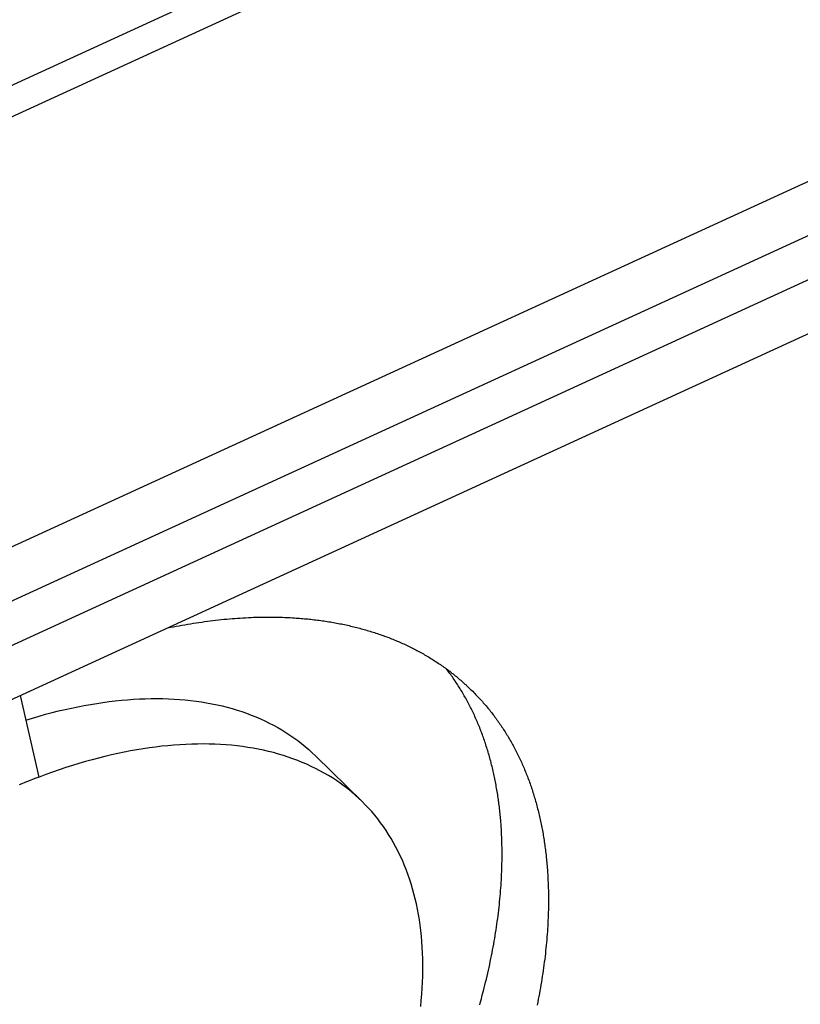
# Model space of a CAD drawing. Extents: x 0 to 594, y 0 to 420.
# Tile 79 of 119: x 533.12 to 534.62, y 111.9 to 113.79. Entities that reach past the tile are written whole.
import ezdxf

# ---------------------------------------------------------------- set-up
doc = ezdxf.new("R2010")
doc.units = 0
doc.header["$LTSCALE"] = 32.67
doc.layers.get('0').update_dxf_attribs({"linetype": 'CONTINUOUS'})
doc.layers.add('DATUM_AXIS', color=7, linetype='CONTINUOUS')

msp = doc.modelspace()

# ---------------------------------------------------------------- linework, layer by layer
at = {"color": 9, "linetype": 'CONTINUOUS'}
for p, q in [((531.4556, 112.9038), (554.7699, 123.6081)), ((554.1776, 123.2751), (532.4254, 113.288))]:
    msp.add_line(p, q, dxfattribs=at)
at = {"color": 7, "linetype": 'CONTINUOUS'}
msp.add_line((532.4451, 112.3667), (554.9583, 122.7031), dxfattribs=at)
at = {"layer": 'DATUM_AXIS', "color": 7, "linetype": 'CONTINUOUS'}
for p, q in [((554.9689, 122.8118), (532.4557, 112.4754)), ((555.0189, 122.6454), (532.5045, 112.3084)), ((555.0071, 122.5361), (532.492, 112.1988)), ((533.5159, 112.6359), (533.5212, 112.6364)), ((533.5212, 112.6364), (533.5264, 112.6368)), ((533.5264, 112.6368), (533.5317, 112.6373)), ((533.5317, 112.6373), (533.5369, 112.6377)), ((533.5369, 112.6377), (533.5421, 112.6381)), ((533.5421, 112.6381), (533.5473, 112.6384)), ((533.5473, 112.6384), (533.5525, 112.6387)), ((533.5525, 112.6387), (533.5576, 112.639)), ((533.5576, 112.639), (533.5628, 112.6393)), ((533.5628, 112.6393), (533.5679, 112.6395)), ((533.5679, 112.6395), (533.573, 112.6397)), ((533.573, 112.6397), (533.5781, 112.6398)), ((533.5781, 112.6398), (533.5832, 112.64)), ((533.5832, 112.64), (533.5883, 112.6401)), ((533.5883, 112.6401), (533.5934, 112.6401)), ((533.5934, 112.6401), (533.5984, 112.6402)), ((533.5984, 112.6402), (533.6034, 112.6402)), ((533.6034, 112.6402), (533.6084, 112.6401)), ((533.6084, 112.6401), (533.6134, 112.6401)), ((533.6134, 112.6401), (533.6184, 112.64)), ((533.6184, 112.64), (533.6234, 112.6399)), ((533.6234, 112.6399), (533.6283, 112.6397)), ((533.6283, 112.6397), (533.6332, 112.6396)), ((533.6332, 112.6396), (533.6381, 112.6393)), ((533.6381, 112.6393), (533.643, 112.6391)), ((533.643, 112.6391), (533.6479, 112.6388)), ((533.6479, 112.6388), (533.6512, 112.6386)), ((533.6512, 112.6386), (533.6544, 112.6384)), ((533.6544, 112.6384), (533.6576, 112.6382)), ((533.6576, 112.6382), (533.6608, 112.638)), ((533.6608, 112.638), (533.664, 112.6377)), ((533.664, 112.6377), (533.6672, 112.6374)), ((533.6672, 112.6374), (533.6704, 112.6371)), ((533.6704, 112.6371), (533.6736, 112.6369)), ((533.6736, 112.6369), (533.6768, 112.6365)), ((533.6768, 112.6365), (533.68, 112.6362)), ((533.68, 112.6362), (533.6831, 112.6359)), ((533.4081, 112.6194), (533.4134, 112.6205)), ((533.4134, 112.6205), (533.4189, 112.6216)), ((533.4189, 112.6216), (533.4244, 112.6226)), ((533.4244, 112.6226), (533.4299, 112.6236)), ((533.4299, 112.6236), (533.4353, 112.6246)), ((533.4353, 112.6246), (533.4408, 112.6256)), ((533.4408, 112.6256), (533.4463, 112.6265)), ((533.4463, 112.6265), (533.4517, 112.6274)), ((533.4517, 112.6274), (533.4571, 112.6283)), ((533.4571, 112.6283), (533.4625, 112.6291)), ((533.4625, 112.6291), (533.4679, 112.63)), ((533.4679, 112.63), (533.4733, 112.6307)), ((533.4733, 112.6307), (533.4787, 112.6315)), ((533.4787, 112.6315), (533.484, 112.6322)), ((533.484, 112.6322), (533.4894, 112.6329)), ((533.4894, 112.6329), (533.4947, 112.6335)), ((533.4947, 112.6335), (533.5, 112.6342)), ((533.5, 112.6342), (533.5054, 112.6348)), ((533.5054, 112.6348), (533.5106, 112.6353)), ((533.5106, 112.6353), (533.5159, 112.6359)), ((533.6831, 112.6359), (533.6863, 112.6355)), ((533.6863, 112.6355), (533.6894, 112.6352)), ((533.6894, 112.6352), (533.6925, 112.6348)), ((533.6925, 112.6348), (533.6957, 112.6344)), ((533.6957, 112.6344), (533.6988, 112.634)), ((533.6988, 112.634), (533.7019, 112.6336)), ((533.7019, 112.6336), (533.705, 112.6331)), ((533.705, 112.6331), (533.7081, 112.6327)), ((533.7081, 112.6327), (533.7112, 112.6322)), ((533.7112, 112.6322), (533.7142, 112.6318)), ((533.7142, 112.6318), (533.7173, 112.6313)), ((533.7173, 112.6313), (533.7204, 112.6308)), ((533.7204, 112.6308), (533.7234, 112.6303)), ((533.7234, 112.6303), (533.7265, 112.6297)), ((533.7265, 112.6297), (533.7295, 112.6292)), ((533.7295, 112.6292), (533.7325, 112.6286)), ((533.7325, 112.6286), (533.7355, 112.6281)), ((533.7355, 112.6281), (533.7385, 112.6275)), ((533.7385, 112.6275), (533.7415, 112.6269)), ((533.7415, 112.6269), (533.7445, 112.6263)), ((533.7445, 112.6263), (533.7475, 112.6257)), ((533.7475, 112.6257), (533.7505, 112.625)), ((533.7505, 112.625), (533.7534, 112.6244)), ((533.7534, 112.6244), (533.7564, 112.6237)), ((533.7564, 112.6237), (533.7593, 112.623)), ((533.7593, 112.623), (533.7623, 112.6223)), ((533.7623, 112.6223), (533.7652, 112.6216)), ((533.7652, 112.6216), (533.7681, 112.6209)), ((533.7681, 112.6209), (533.771, 112.6202)), ((533.771, 112.6202), (533.7739, 112.6194)), ((533.7739, 112.6194), (533.7768, 112.6187)), ((533.7768, 112.6187), (533.7797, 112.6179)), ((533.7797, 112.6179), (533.7825, 112.6171)), ((533.7825, 112.6171), (533.7854, 112.6163)), ((533.7854, 112.6163), (533.7882, 112.6155)), ((533.7882, 112.6155), (533.7911, 112.6147)), ((533.7911, 112.6147), (533.7939, 112.6138)), ((533.7939, 112.6138), (533.7967, 112.613)), ((533.7967, 112.613), (533.7996, 112.6121)), ((533.7996, 112.6121), (533.8024, 112.6112)), ((533.8024, 112.6112), (533.8052, 112.6103)), ((533.8052, 112.6103), (533.8079, 112.6094)), ((533.8079, 112.6094), (533.8107, 112.6085)), ((533.8107, 112.6085), (533.8135, 112.6076)), ((533.8135, 112.6076), (533.8162, 112.6066)), ((533.8162, 112.6066), (533.819, 112.6057)), ((533.819, 112.6057), (533.8217, 112.6047)), ((533.8217, 112.6047), (533.8245, 112.6037)), ((533.8245, 112.6037), (533.8272, 112.6027)), ((533.8272, 112.6027), (533.8299, 112.6017)), ((533.8299, 112.6017), (533.8326, 112.6007)), ((533.8326, 112.6007), (533.8353, 112.5996)), ((533.8353, 112.5996), (533.8379, 112.5986)), ((533.8379, 112.5986), (533.8406, 112.5975)), ((533.8406, 112.5975), (533.8433, 112.5964)), ((533.8433, 112.5964), (533.8459, 112.5953)), ((533.8459, 112.5953), (533.8485, 112.5942)), ((533.8485, 112.5942), (533.8512, 112.5931)), ((533.8512, 112.5931), (533.8538, 112.592)), ((533.8538, 112.592), (533.8564, 112.5908)), ((533.8564, 112.5908), (533.859, 112.5896)), ((533.859, 112.5896), (533.8616, 112.5885)), ((533.8616, 112.5885), (533.8641, 112.5873)), ((533.8641, 112.5873), (533.8667, 112.5861)), ((533.8667, 112.5861), (533.8693, 112.5849)), ((533.8693, 112.5849), (533.8718, 112.5837)), ((533.8718, 112.5837), (533.8743, 112.5824)), ((533.8743, 112.5824), (533.8769, 112.5812)), ((533.8769, 112.5812), (533.8794, 112.5799)), ((533.8794, 112.5799), (533.8819, 112.5786)), ((533.8819, 112.5786), (533.8844, 112.5773)), ((533.8844, 112.5773), (533.8868, 112.576)), ((533.8868, 112.576), (533.8893, 112.5747)), ((533.8893, 112.5747), (533.8918, 112.5734)), ((533.8918, 112.5734), (533.8942, 112.572)), ((533.8942, 112.572), (533.8967, 112.5707)), ((533.8967, 112.5707), (533.8991, 112.5693)), ((533.8991, 112.5693), (533.9015, 112.5679)), ((533.9015, 112.5679), (533.9039, 112.5665)), ((533.9039, 112.5665), (533.9063, 112.5651)), ((533.9063, 112.5651), (533.9087, 112.5637)), ((533.9087, 112.5637), (533.9111, 112.5623)), ((533.9111, 112.5623), (533.9134, 112.5608)), ((533.9134, 112.5608), (533.9158, 112.5594)), ((533.9158, 112.5594), (533.9181, 112.5579)), ((533.9181, 112.5579), (533.9204, 112.5564)), ((533.9204, 112.5564), (533.9227, 112.5549)), ((533.9227, 112.5549), (533.9251, 112.5534)), ((533.9251, 112.5534), (533.9274, 112.5519)), ((533.9274, 112.5519), (533.9296, 112.5503)), ((533.9296, 112.5503), (533.9319, 112.5488)), ((533.9319, 112.5488), (533.9342, 112.5472)), ((533.9342, 112.5472), (533.9364, 112.5457)), ((533.9364, 112.5457), (533.9387, 112.5441)), ((533.9387, 112.5441), (533.9409, 112.5425)), ((533.9409, 112.5425), (533.9431, 112.5409)), ((533.9431, 112.5409), (533.9453, 112.5392)), ((533.9451, 112.5386), (533.9436, 112.5405)), ((533.9467, 112.5364), (533.9451, 112.5386)), ((533.9453, 112.5392), (533.9475, 112.5376)), ((533.9483, 112.5342), (533.9467, 112.5364)), ((533.9475, 112.5376), (533.9497, 112.536)), ((533.95, 112.532), (533.9483, 112.5342)), ((533.9497, 112.536), (533.9519, 112.5343)), ((533.9516, 112.5298), (533.95, 112.532)), ((533.9532, 112.5275), (533.9516, 112.5298)), ((533.9519, 112.5343), (533.954, 112.5326)), ((533.9548, 112.5253), (533.9532, 112.5275)), ((533.954, 112.5326), (533.9562, 112.5309)), ((533.9563, 112.523), (533.9548, 112.5253)), ((533.9562, 112.5309), (533.9583, 112.5292)), ((533.9579, 112.5208), (533.9563, 112.523)), ((533.9583, 112.5292), (533.9604, 112.5275)), ((533.9604, 112.5275), (533.9626, 112.5258)), ((533.9626, 112.5258), (533.9647, 112.5241)), ((533.9647, 112.5241), (533.9668, 112.5223)), ((533.9617, 112.515), (533.9602, 112.5173)), ((533.9633, 112.5127), (533.9617, 112.515)), ((533.9648, 112.5104), (533.9633, 112.5127)), ((533.9663, 112.5081), (533.9648, 112.5104)), ((533.9677, 112.5057), (533.9663, 112.5081)), ((533.9668, 112.5223), (533.9688, 112.5205)), ((533.9692, 112.5034), (533.9677, 112.5057)), ((533.9688, 112.5205), (533.9709, 112.5188)), ((533.9709, 112.5188), (533.973, 112.517)), ((533.973, 112.517), (533.975, 112.5152)), ((533.975, 112.5152), (533.977, 112.5134)), ((533.977, 112.5134), (533.9791, 112.5115)), ((533.9821, 112.5088), (533.9841, 112.5069)), ((533.9841, 112.5069), (533.9861, 112.5051)), ((533.9861, 112.5051), (533.988, 112.5032)), ((533.1606, 112.3328), (533.1247, 112.4893)), ((533.9707, 112.501), (533.9692, 112.5034)), ((533.9721, 112.4986), (533.9707, 112.501)), ((533.9735, 112.4962), (533.9721, 112.4986)), ((533.9749, 112.4938), (533.9735, 112.4962)), ((533.9763, 112.4914), (533.9749, 112.4938)), ((533.9777, 112.489), (533.9763, 112.4914)), ((533.9791, 112.4866), (533.9777, 112.489)), ((533.9805, 112.4841), (533.9791, 112.4866)), ((533.988, 112.5032), (533.99, 112.5013)), ((533.99, 112.5013), (533.9919, 112.4994)), ((533.9919, 112.4994), (533.9939, 112.4975)), ((533.9939, 112.4975), (533.9958, 112.4955)), ((533.9958, 112.4955), (533.9977, 112.4936)), ((533.9977, 112.4936), (533.9996, 112.4917)), ((533.9996, 112.4917), (534.0015, 112.4897)), ((534.0015, 112.4897), (534.0034, 112.4877)), ((534.0034, 112.4877), (534.0052, 112.4857)), ((534.0052, 112.4857), (534.0071, 112.4837)), ((533.9818, 112.4817), (533.9805, 112.4841)), ((533.9832, 112.4792), (533.9818, 112.4817)), ((533.9845, 112.4767), (533.9832, 112.4792)), ((533.9858, 112.4742), (533.9845, 112.4767)), ((533.9871, 112.4717), (533.9858, 112.4742)), ((533.9884, 112.4692), (533.9871, 112.4717)), ((533.9897, 112.4667), (533.9884, 112.4692)), ((533.9909, 112.4642), (533.9897, 112.4667)), ((534.0071, 112.4837), (534.0089, 112.4817)), ((534.0089, 112.4817), (534.0107, 112.4797)), ((534.0107, 112.4797), (534.0125, 112.4777)), ((534.0125, 112.4777), (534.0143, 112.4756)), ((534.0143, 112.4756), (534.0161, 112.4736)), ((534.0161, 112.4736), (534.0179, 112.4715)), ((534.0179, 112.4715), (534.0197, 112.4694)), ((534.0197, 112.4694), (534.0214, 112.4673)), ((534.0214, 112.4673), (534.0232, 112.4652)), ((533.9922, 112.4616), (533.9909, 112.4642)), ((533.9934, 112.4591), (533.9922, 112.4616)), ((533.9947, 112.4565), (533.9934, 112.4591)), ((533.9959, 112.454), (533.9947, 112.4565)), ((533.9971, 112.4514), (533.9959, 112.454)), ((533.9982, 112.4488), (533.9971, 112.4514)), ((533.9994, 112.4462), (533.9982, 112.4488)), ((534.0232, 112.4652), (534.0249, 112.4631)), ((534.0249, 112.4631), (534.0266, 112.461)), ((534.0266, 112.461), (534.0283, 112.4588)), ((534.0283, 112.4588), (534.03, 112.4567)), ((534.03, 112.4567), (534.0317, 112.4545)), ((534.0317, 112.4545), (534.0334, 112.4524)), ((534.0334, 112.4524), (534.035, 112.4502)), ((534.035, 112.4502), (534.0367, 112.448)), ((534.0367, 112.448), (534.0383, 112.4458)), ((534.0006, 112.4436), (533.9994, 112.4462)), ((534.0017, 112.4409), (534.0006, 112.4436)), ((534.0029, 112.4383), (534.0017, 112.4409)), ((534.004, 112.4357), (534.0029, 112.4383)), ((534.0051, 112.433), (534.004, 112.4357)), ((534.0062, 112.4303), (534.0051, 112.433)), ((534.0073, 112.4277), (534.0062, 112.4303)), ((534.0383, 112.4458), (534.0399, 112.4435)), ((534.0399, 112.4435), (534.0415, 112.4413)), ((534.0415, 112.4413), (534.0431, 112.4391)), ((534.0431, 112.4391), (534.0447, 112.4368)), ((534.0447, 112.4368), (534.0462, 112.4345)), ((534.0486, 112.4311), (534.0501, 112.4288)), ((534.0501, 112.4288), (534.0516, 112.4265)), ((534.0083, 112.425), (534.0073, 112.4277)), ((534.0094, 112.4223), (534.0083, 112.425)), ((534.0104, 112.4196), (534.0094, 112.4223)), ((534.0114, 112.4168), (534.0104, 112.4196)), ((534.0125, 112.4141), (534.0114, 112.4168)), ((534.0135, 112.4114), (534.0125, 112.4141)), ((534.0145, 112.4086), (534.0135, 112.4114)), ((534.0516, 112.4265), (534.0531, 112.4242)), ((534.0531, 112.4242), (534.0546, 112.4219)), ((534.0546, 112.4219), (534.0561, 112.4195)), ((534.0561, 112.4195), (534.0576, 112.4172)), ((534.0576, 112.4172), (534.0591, 112.4148)), ((534.0591, 112.4148), (534.0605, 112.4125)), ((534.0605, 112.4125), (534.0619, 112.4101)), ((534.0619, 112.4101), (534.0634, 112.4077)), ((534.0154, 112.4059), (534.0145, 112.4086)), ((534.0164, 112.4031), (534.0154, 112.4059)), ((534.0173, 112.4003), (534.0164, 112.4031)), ((534.0183, 112.3976), (534.0173, 112.4003)), ((534.0192, 112.3948), (534.0183, 112.3976)), ((534.0201, 112.392), (534.0192, 112.3948)), ((534.021, 112.3891), (534.0201, 112.392)), ((534.0634, 112.4077), (534.0648, 112.4053)), ((534.0648, 112.4053), (534.0662, 112.4029)), ((534.0662, 112.4029), (534.0676, 112.4004)), ((534.0676, 112.4004), (534.0689, 112.398)), ((534.0689, 112.398), (534.0703, 112.3955)), ((534.0703, 112.3955), (534.0716, 112.3931)), ((534.0716, 112.3931), (534.073, 112.3906)), ((534.073, 112.3906), (534.0743, 112.3881)), ((533.6922, 112.3731), (533.7813, 112.2857)), ((534.0219, 112.3863), (534.021, 112.3891)), ((534.0227, 112.3835), (534.0219, 112.3863)), ((534.0236, 112.3806), (534.0227, 112.3835)), ((534.0244, 112.3778), (534.0236, 112.3806)), ((534.0253, 112.3749), (534.0244, 112.3778)), ((534.0261, 112.372), (534.0253, 112.3749)), ((534.0269, 112.3692), (534.0261, 112.372)), ((534.0743, 112.3881), (534.0756, 112.3856)), ((534.0756, 112.3856), (534.0769, 112.3831)), ((534.0769, 112.3831), (534.0782, 112.3806)), ((534.0782, 112.3806), (534.0794, 112.3781)), ((534.0794, 112.3781), (534.0807, 112.3756)), ((534.0807, 112.3756), (534.0819, 112.373)), ((534.0819, 112.373), (534.0832, 112.3705)), ((534.0277, 112.3663), (534.0269, 112.3692)), ((534.0285, 112.3634), (534.0277, 112.3663)), ((534.0303, 112.3561), (534.0296, 112.359)), ((534.0311, 112.3531), (534.0303, 112.3561)), ((534.0318, 112.3502), (534.0311, 112.3531)), ((534.0832, 112.3705), (534.0844, 112.3679)), ((534.0844, 112.3679), (534.0856, 112.3653)), ((534.0856, 112.3653), (534.0868, 112.3627)), ((534.0868, 112.3627), (534.088, 112.3601)), ((534.088, 112.3601), (534.0891, 112.3575)), ((534.0891, 112.3575), (534.0903, 112.3549)), ((534.0903, 112.3549), (534.0914, 112.3523)), ((534.0325, 112.3472), (534.0318, 112.3502)), ((534.0332, 112.3443), (534.0325, 112.3472)), ((534.0338, 112.3413), (534.0332, 112.3443)), ((534.0345, 112.3383), (534.0338, 112.3413)), ((534.0352, 112.3353), (534.0345, 112.3383)), ((534.0358, 112.3323), (534.0352, 112.3353)), ((534.0914, 112.3523), (534.0926, 112.3496)), ((534.0926, 112.3496), (534.0937, 112.347)), ((534.0937, 112.347), (534.0948, 112.3443)), ((534.0948, 112.3443), (534.0959, 112.3416)), ((534.0959, 112.3416), (534.0969, 112.339)), ((534.0969, 112.339), (534.098, 112.3363)), ((534.098, 112.3363), (534.099, 112.3336)), ((534.099, 112.3336), (534.1001, 112.3309)), ((534.0364, 112.3293), (534.0358, 112.3323)), ((534.037, 112.3263), (534.0364, 112.3293)), ((534.0376, 112.3233), (534.037, 112.3263)), ((534.0382, 112.3203), (534.0376, 112.3233)), ((534.0388, 112.3172), (534.0382, 112.3203)), ((534.0393, 112.3142), (534.0388, 112.3172)), ((534.1001, 112.3309), (534.1011, 112.3281)), ((534.1011, 112.3281), (534.1021, 112.3254)), ((534.1021, 112.3254), (534.1031, 112.3227)), ((534.1031, 112.3227), (534.1041, 112.3199)), ((534.1041, 112.3199), (534.105, 112.3171)), ((534.105, 112.3171), (534.106, 112.3144)), ((534.0399, 112.3111), (534.0393, 112.3142)), ((534.0404, 112.308), (534.0399, 112.3111)), ((534.0409, 112.3049), (534.0404, 112.308)), ((534.0414, 112.3018), (534.0409, 112.3049)), ((534.0419, 112.2987), (534.0414, 112.3018)), ((534.0424, 112.2956), (534.0419, 112.2987)), ((534.0428, 112.2925), (534.0424, 112.2956)), ((534.106, 112.3144), (534.1069, 112.3116)), ((534.1069, 112.3116), (534.1079, 112.3088)), ((534.1079, 112.3088), (534.1088, 112.306)), ((534.1088, 112.306), (534.1097, 112.3032)), ((534.1097, 112.3032), (534.1106, 112.3004)), ((534.1106, 112.3004), (534.1114, 112.2975)), ((534.1114, 112.2975), (534.1123, 112.2947)), ((534.0433, 112.2894), (534.0428, 112.2925)), ((534.0443, 112.2816), (534.0439, 112.2847)), ((534.0447, 112.2784), (534.0443, 112.2816)), ((534.0451, 112.2752), (534.0447, 112.2784)), ((534.1123, 112.2947), (534.1132, 112.2919)), ((534.1132, 112.2919), (534.114, 112.289)), ((534.114, 112.289), (534.1148, 112.2861)), ((534.1148, 112.2861), (534.1156, 112.2832)), ((534.1156, 112.2832), (534.1164, 112.2804)), ((534.1164, 112.2804), (534.1172, 112.2775)), ((534.1172, 112.2775), (534.118, 112.2746)), ((534.0455, 112.2721), (534.0451, 112.2752)), ((534.0458, 112.2689), (534.0455, 112.2721)), ((534.0462, 112.2657), (534.0458, 112.2689)), ((534.0465, 112.2625), (534.0462, 112.2657)), ((534.0468, 112.2593), (534.0465, 112.2625)), ((534.0471, 112.2561), (534.0468, 112.2593)), ((534.118, 112.2746), (534.1187, 112.2716)), ((534.1187, 112.2716), (534.1195, 112.2687)), ((534.1195, 112.2687), (534.1202, 112.2658)), ((534.1202, 112.2658), (534.1209, 112.2628)), ((534.1209, 112.2628), (534.1216, 112.2599)), ((534.1216, 112.2599), (534.1223, 112.2569)), ((534.0474, 112.2529), (534.0471, 112.2561)), ((534.0477, 112.2496), (534.0474, 112.2529)), ((534.048, 112.2464), (534.0477, 112.2496)), ((534.0483, 112.2415), (534.048, 112.2464)), ((534.0487, 112.2367), (534.0483, 112.2415)), ((534.1223, 112.2569), (534.123, 112.2539)), ((534.123, 112.2539), (534.1236, 112.251)), ((534.1236, 112.251), (534.1243, 112.248)), ((534.1243, 112.248), (534.1249, 112.245)), ((534.1249, 112.245), (534.1255, 112.242)), ((534.1255, 112.242), (534.1262, 112.239)), ((534.1262, 112.239), (534.1267, 112.2359)), ((534.049, 112.2318), (534.0487, 112.2367)), ((534.0493, 112.2268), (534.049, 112.2318)), ((534.0495, 112.2219), (534.0493, 112.2268)), ((534.0497, 112.2169), (534.0495, 112.2219)), ((534.1267, 112.2359), (534.1273, 112.2329)), ((534.1273, 112.2329), (534.1279, 112.2298)), ((534.1279, 112.2298), (534.1285, 112.2268)), ((534.1285, 112.2268), (534.129, 112.2237)), ((534.129, 112.2237), (534.1295, 112.2207)), ((534.1295, 112.2207), (534.13, 112.2176)), ((534.0499, 112.212), (534.0497, 112.2169)), ((534.0501, 112.207), (534.0499, 112.212)), ((534.0502, 112.202), (534.0501, 112.207)), ((534.0503, 112.1969), (534.0502, 112.202)), ((534.13, 112.2176), (534.1305, 112.2145)), ((534.1305, 112.2145), (534.131, 112.2114)), ((534.131, 112.2114), (534.1315, 112.2083)), ((534.1315, 112.2083), (534.132, 112.2052)), ((534.132, 112.2052), (534.1324, 112.202)), ((534.1324, 112.202), (534.1328, 112.1989)), ((534.0503, 112.1919), (534.0503, 112.1969)), ((534.0504, 112.1869), (534.0503, 112.1919)), ((534.0504, 112.1818), (534.0504, 112.1869)), ((534.1328, 112.1989), (534.1333, 112.1958)), ((534.1333, 112.1958), (534.1337, 112.1926)), ((534.1337, 112.1926), (534.134, 112.1895)), ((534.134, 112.1895), (534.1344, 112.1863)), ((534.0501, 112.1613), (534.0502, 112.1665)), ((534.0502, 112.1665), (534.0503, 112.1716)), ((534.0503, 112.1767), (534.0504, 112.1818)), ((534.0503, 112.1716), (534.0503, 112.1767)), ((534.135, 112.1815), (534.1353, 112.1783)), ((534.1353, 112.1783), (534.1356, 112.1751)), ((534.1356, 112.1751), (534.136, 112.1719)), ((534.136, 112.1719), (534.1363, 112.1687)), ((534.1363, 112.1687), (534.1366, 112.1655)), ((534.1366, 112.1655), (534.1368, 112.1623)), ((534.0493, 112.1406), (534.0495, 112.1458)), ((534.0495, 112.1458), (534.0497, 112.151)), ((534.0497, 112.151), (534.0499, 112.1562)), ((534.0499, 112.1562), (534.0501, 112.1613)), ((534.1368, 112.1623), (534.1371, 112.159)), ((534.1371, 112.159), (534.1375, 112.1542)), ((534.1375, 112.1542), (534.1378, 112.1493)), ((534.1378, 112.1493), (534.1381, 112.1444)), ((534.1381, 112.1444), (534.1384, 112.1395)), ((534.0483, 112.1249), (534.0487, 112.1302)), ((534.0487, 112.1302), (534.049, 112.1354)), ((534.049, 112.1354), (534.0493, 112.1406)), ((534.1384, 112.1395), (534.1386, 112.1345)), ((534.1386, 112.1345), (534.1388, 112.1296)), ((534.1388, 112.1296), (534.139, 112.1246)), ((534.0467, 112.1038), (534.0472, 112.1091)), ((534.0472, 112.1091), (534.0476, 112.1144)), ((534.0476, 112.1144), (534.048, 112.1197)), ((534.048, 112.1197), (534.0483, 112.1249)), ((534.139, 112.1246), (534.1392, 112.1196)), ((534.1392, 112.1196), (534.1393, 112.1146)), ((534.1394, 112.1079), (534.1395, 112.1029)), ((534.0446, 112.0824), (534.0451, 112.0878)), ((534.0451, 112.0878), (534.0457, 112.0931)), ((534.0457, 112.0931), (534.0462, 112.0985)), ((534.0462, 112.0985), (534.0467, 112.1038)), ((534.1395, 112.0927), (534.1394, 112.0876)), ((534.1394, 112.0876), (534.1394, 112.0825)), ((534.1395, 112.1029), (534.1395, 112.0978)), ((534.1395, 112.0978), (534.1395, 112.0927)), ((534.0426, 112.0662), (534.0433, 112.0716)), ((534.0433, 112.0716), (534.0439, 112.077)), ((534.0439, 112.077), (534.0446, 112.0824)), ((534.1391, 112.0722), (534.139, 112.0671)), ((534.1393, 112.0774), (534.1391, 112.0722)), ((534.1394, 112.0825), (534.1393, 112.0774)), ((534.0396, 112.0445), (534.0404, 112.05)), ((534.0404, 112.05), (534.0412, 112.0554)), ((534.0412, 112.0554), (534.0419, 112.0608)), ((534.0419, 112.0608), (534.0426, 112.0662)), ((534.1383, 112.0515), (534.138, 112.0463)), ((534.1386, 112.0567), (534.1383, 112.0515)), ((534.1388, 112.0619), (534.1386, 112.0567)), ((534.139, 112.0671), (534.1388, 112.0619)), ((534.0371, 112.0281), (534.038, 112.0336)), ((534.038, 112.0336), (534.0388, 112.039)), ((534.0388, 112.039), (534.0396, 112.0445)), ((534.1374, 112.0358), (534.137, 112.0305)), ((534.1377, 112.0411), (534.1374, 112.0358)), ((534.138, 112.0463), (534.1377, 112.0411)), ((534.0342, 112.0115), (534.0352, 112.017)), ((534.0352, 112.017), (534.0362, 112.0226)), ((534.0362, 112.0226), (534.0371, 112.0281)), ((534.1357, 112.0147), (534.1352, 112.0093)), ((534.1361, 112.02), (534.1357, 112.0147)), ((534.1366, 112.0253), (534.1361, 112.02)), ((534.137, 112.0305), (534.1366, 112.0253)), ((534.03, 111.9893), (534.0311, 111.9949)), ((534.0311, 111.9949), (534.0322, 112.0004)), ((534.0322, 112.0004), (534.0332, 112.006)), ((534.0332, 112.006), (534.0342, 112.0115)), ((534.1335, 111.9933), (534.1329, 111.9879)), ((534.1341, 111.9986), (534.1335, 111.9933)), ((534.1346, 112.004), (534.1341, 111.9986)), ((534.1352, 112.0093), (534.1346, 112.004)), ((534.0266, 111.9725), (534.0277, 111.9781)), ((534.0277, 111.9781), (534.0289, 111.9837)), ((534.0289, 111.9837), (534.03, 111.9893)), ((534.1315, 111.9771), (534.1308, 111.9717)), ((534.1322, 111.9825), (534.1315, 111.9771)), ((534.1329, 111.9879), (534.1322, 111.9825)), ((534.0215, 111.95), (534.0228, 111.9556)), ((534.0228, 111.9556), (534.0241, 111.9613)), ((534.0241, 111.9613), (534.0253, 111.9669)), ((534.0253, 111.9669), (534.0266, 111.9725)), ((534.1285, 111.9553), (534.1277, 111.9498)), ((534.1293, 111.9608), (534.1285, 111.9553)), ((534.1301, 111.9662), (534.1293, 111.9608)), ((534.1308, 111.9717), (534.1301, 111.9662)), ((534.0174, 111.933), (534.0188, 111.9387)), ((534.0188, 111.9387), (534.0202, 111.9443)), ((534.0202, 111.9443), (534.0215, 111.95)), ((534.1259, 111.9389), (534.125, 111.9334)), ((534.1268, 111.9444), (534.1259, 111.9389)), ((534.1277, 111.9498), (534.1268, 111.9444)), ((534.013, 111.9159), (534.0145, 111.9216)), ((534.0145, 111.9216), (534.016, 111.9273)), ((534.016, 111.9273), (534.0174, 111.933)), ((534.123, 111.9223), (534.122, 111.9168)), ((534.124, 111.9278), (534.123, 111.9223)), ((534.125, 111.9334), (534.124, 111.9278)), ((534.0073, 111.8949), (534.0089, 111.9006)), ((534.0089, 111.9006), (534.0105, 111.9064)), ((534.0105, 111.9064), (534.0115, 111.9102)), ((534.0115, 111.9102), (534.013, 111.9159)), ((534.1188, 111.9001), (534.1176, 111.8945)), ((534.1199, 111.9057), (534.1188, 111.9001)), ((534.121, 111.9112), (534.1199, 111.9057)), ((534.122, 111.9168), (534.121, 111.9112))]:
    msp.add_line(p, q, dxfattribs=at)
at = {"layer": 'DATUM_AXIS', "color": 9, "linetype": 'CONTINUOUS'}
for p, q in [((533.1276, 112.3199), (533.1222, 112.3176)), ((533.133, 112.3221), (533.1276, 112.3199)), ((533.1384, 112.3242), (533.133, 112.3221)), ((533.1438, 112.3264), (533.1384, 112.3242)), ((533.1492, 112.3285), (533.1438, 112.3264)), ((533.1545, 112.3305), (533.1492, 112.3285))]:
    msp.add_line(p, q, dxfattribs=at)
at = {"layer": 'DATUM_AXIS', "color": 7, "linetype": 'CONTINUOUS'}
for points in [[(533.9602, 112.5173), (533.9594, 112.5185), (533.9579, 112.5208)], [(533.9791, 112.5115), (533.9811, 112.5097), (533.9821, 112.5088)], [(533.1355, 112.4422), (533.1481, 112.4461), (533.1607, 112.4498), (533.1733, 112.4533), (533.1858, 112.4566), (533.1982, 112.4597), (533.2106, 112.4626), (533.2229, 112.4653), (533.2351, 112.4679), (533.2473, 112.4702), (533.2594, 112.4724), (533.2715, 112.4744), (533.2834, 112.4762), (533.2953, 112.4778), (533.3071, 112.4792), (533.3188, 112.4804), (533.3304, 112.4814), (533.342, 112.4823), (533.3534, 112.4829), (533.3648, 112.4833), (533.376, 112.4836), (533.3872, 112.4837), (533.3982, 112.4835), (533.4092, 112.4832), (533.42, 112.4827), (533.4308, 112.482), (533.4414, 112.4811), (533.4519, 112.48), (533.4623, 112.4787), (533.4726, 112.4772), (533.4827, 112.4755), (533.4928, 112.4737), (533.5027, 112.4716), (533.5125, 112.4694), (533.5221, 112.4669), (533.5316, 112.4643), (533.541, 112.4615), (533.5503, 112.4585), (533.5594, 112.4553), (533.5684, 112.4519), (533.5773, 112.4484), (533.586, 112.4446), (533.5945, 112.4407), (533.603, 112.4366), (533.6112, 112.4323), (533.6194, 112.4278), (533.6273, 112.4232), (533.6351, 112.4183), (533.6428, 112.4133), (533.6503, 112.4081), (533.6577, 112.4027), (533.6649, 112.3972), (533.6719, 112.3915), (533.6788, 112.3856), (533.6855, 112.3795), (533.6922, 112.3731)], [(534.0462, 112.4345), (534.0478, 112.4323), (534.0486, 112.4311)], [(533.7813, 112.2857), (533.7746, 112.2921), (533.7679, 112.2982), (533.761, 112.3041), (533.754, 112.3098), (533.7468, 112.3154), (533.7395, 112.3207), (533.7319, 112.3259), (533.7243, 112.331), (533.7165, 112.3358), (533.7085, 112.3405), (533.7004, 112.3449), (533.6921, 112.3492), (533.6837, 112.3533), (533.6751, 112.3573), (533.6664, 112.361), (533.6576, 112.3646), (533.6486, 112.368), (533.6394, 112.3711), (533.6302, 112.3741), (533.6208, 112.377), (533.6112, 112.3796), (533.6016, 112.382), (533.5918, 112.3843), (533.5819, 112.3863), (533.5719, 112.3882), (533.5617, 112.3898), (533.5514, 112.3913), (533.541, 112.3926), (533.5305, 112.3937), (533.5199, 112.3946), (533.5092, 112.3953), (533.4983, 112.3958), (533.4874, 112.3962), (533.4763, 112.3963), (533.4652, 112.3962), (533.4539, 112.396), (533.4426, 112.3955), (533.4311, 112.3949), (533.4196, 112.3941), (533.4079, 112.393), (533.3962, 112.3918), (533.3844, 112.3904), (533.3726, 112.3888), (533.3606, 112.387), (533.3486, 112.3851), (533.3365, 112.3829), (533.3243, 112.3805), (533.312, 112.378), (533.2997, 112.3752), (533.2873, 112.3723), (533.2749, 112.3692), (533.2624, 112.3659), (533.2498, 112.3624), (533.2372, 112.3587), (533.2246, 112.3549), (533.2118, 112.3508), (533.1991, 112.3466), (533.1863, 112.3422), (533.1735, 112.3376), (533.1606, 112.3328)], [(534.0296, 112.359), (534.0292, 112.3605), (534.0285, 112.3634)], [(533.8941, 111.8917), (533.8952, 111.9035), (533.8962, 111.9152), (533.897, 111.9268), (533.8976, 111.9384), (533.898, 111.9498), (533.8982, 111.9612), (533.8982, 111.9724), (533.898, 111.9836), (533.8976, 111.9946), (533.8971, 112.0056), (533.8963, 112.0164), (533.8954, 112.0271), (533.8943, 112.0377), (533.893, 112.0482), (533.8915, 112.0585), (533.8898, 112.0688), (533.8879, 112.0789), (533.8858, 112.0889), (533.8835, 112.0987), (533.8811, 112.1085), (533.8784, 112.1181), (533.8756, 112.1275), (533.8726, 112.1369), (533.8694, 112.1461), (533.866, 112.1551), (533.8625, 112.164), (533.8587, 112.1728), (533.8548, 112.1814), (533.8507, 112.1899), (533.8464, 112.1982), (533.8419, 112.2064), (533.8373, 112.2144), (533.8324, 112.2223), (533.8274, 112.23), (533.8223, 112.2376), (533.8169, 112.245), (533.8114, 112.2522), (533.8057, 112.2593), (533.7998, 112.2662), (533.7938, 112.2729), (533.7875, 112.2795), (533.7813, 112.2857)], [(534.0439, 112.2847), (534.0437, 112.2863), (534.0433, 112.2894)], [(534.1344, 112.1863), (534.1348, 112.1831), (534.135, 112.1815)], [(534.1393, 112.1146), (534.1394, 112.1096), (534.1394, 112.1079)]]:
    msp.add_lwpolyline(points, dxfattribs=at)
at = {"layer": 'DATUM_AXIS', "color": 9, "linetype": 'CONTINUOUS'}
msp.add_lwpolyline([(533.1606, 112.3328), (533.1599, 112.3326), (533.1545, 112.3305)], dxfattribs=at)

doc.saveas('drawing.dxf')
